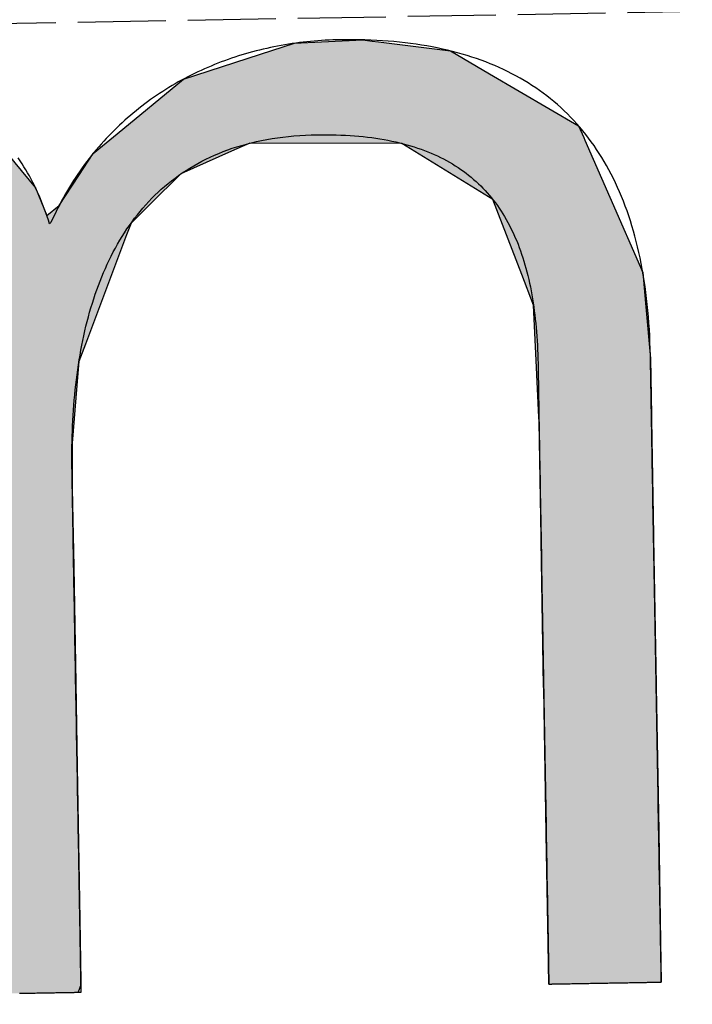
# Model space of a CAD drawing. Extents: x 562 to 7231, y 5417 to 12926.
# Tile 11 of 61: x 3172 to 3210, y 8054 to 8110. Entities that reach past the tile are written whole.
import ezdxf

# ---------------------------------------------------------------- set-up
doc = ezdxf.new("R2010")
doc.units = 0
doc.linetypes.add('GEN3', pattern=[6.25, 5, -1.25])
doc.layers.get('0').update_dxf_attribs({"linetype": 'CONTINUOUS'})
doc.layers.add('3', color=6, linetype='GEN3')
doc.layers.add('LOGO', color=7, linetype='CONTINUOUS')

# ---------------------------------------------------------------- blocks, each defined once
blk = doc.blocks.new('*U34')
at = {"layer": 'LOGO', "color": 30, "linetype": 'CONTINUOUS'}
for p, q in [((3.0151, 7.7517), (3.0415, 7.7592)), ((3.0415, 7.7592), (3.1575, 7.7517)), ((7.5662, 7.7517), (7.7901, 7.7592)), ((7.7901, 7.7592), (8.1269, 7.7705)), ((8.1269, 7.7705), (8.205, 7.7592)), ((8.205, 7.7592), (8.257, 7.7517)), ((2.0601, 7.4815), (2.8125, 7.6944)), ((2.8125, 7.6944), (3.0151, 7.7517)), ((3.1575, 7.7517), (4.045, 7.6944)), ((4.045, 7.6944), (4.4971, 7.4815)), ((7.2875, 7.667), (7.5662, 7.7517)), ((8.257, 7.7517), (8.8448, 7.667)), ((6.6525, 7.474), (7.2875, 7.667)), ((8.8448, 7.667), (9.1621, 7.474)), ((0.0009, 7.533), (0.181, 7.5547)), ((0.0009, 7.309), (0.0009, 7.533)), ((0.8447, 7.5547), (0.8452, 7.533)), ((0.8452, 7.533), (0.8501, 7.309)), ((1.8423, 7.3105), (2.0601, 7.4815)), ((4.4971, 7.4815), (4.8601, 7.3105)), ((6.0994, 7.0342), (6.6525, 7.474)), ((9.1621, 7.474), (9.8851, 7.0342)), ((0.0009, 7.2858), (0.0009, 7.309)), ((0.0009, 6.8026), (0.0009, 7.2858)), ((0.8501, 7.309), (0.8501, 7.2858)), ((0.8501, 7.2858), (0.8501, 6.8026)), ((1.4345, 6.9904), (1.8423, 7.3105)), ((4.8601, 7.3105), (5.1149, 6.9904)), ((5.9796, 6.9389), (6.0994, 7.0342)), ((9.8851, 7.0342), (9.9248, 6.9389)), ((1.3157, 6.8972), (1.4013, 6.9644)), ((1.4013, 6.9644), (1.4345, 6.9904)), ((2.8396, 6.9644), (2.5297, 6.8972)), ((3.9961, 6.8117), (3.5596, 6.9644)), ((5.1149, 6.9904), (5.1357, 6.9644)), ((5.1357, 6.9644), (5.2572, 6.8117)), ((1.2773, 6.8457), (1.3157, 6.8972)), ((2.5297, 6.8972), (2.2922, 6.8457)), ((5.7793, 6.6977), (5.9, 6.8756)), ((5.9, 6.8756), (5.9796, 6.9389)), ((7.0364, 6.8756), (6.6174, 6.6977)), ((7.1854, 6.9389), (7.0364, 6.8756)), ((8.4328, 6.9158), (7.1854, 6.9389)), ((9.1699, 6.4434), (8.4328, 6.9158)), ((9.9248, 6.9389), (9.9345, 6.9158)), ((9.9345, 6.9158), (10.1315, 6.4434)), ((0.0009, 6.712), (0.0009, 6.8026)), ((0.8501, 6.8026), (0.8501, 6.712)), ((1.046, 6.535), (1.2773, 6.8457)), ((2.2922, 6.8457), (1.7672, 6.535)), ((4.1882, 6.6038), (3.9961, 6.8117)), ((5.2572, 6.8117), (5.4227, 6.6038)), ((0.0009, 6.295), (0.0009, 6.712)), ((0.8501, 6.712), (0.8501, 6.295)), ((5.6143, 6.4542), (5.7793, 6.6977)), ((6.6174, 6.6977), (6.3622, 6.4542)), ((4.3988, 6.376), (4.1882, 6.6038)), ((5.4227, 6.6038), (5.5112, 6.376)), ((0.8997, 6.2913), (1.0255, 6.5075)), ((1.0255, 6.5075), (1.046, 6.535)), ((1.7497, 6.5075), (1.6124, 6.2913)), ((1.7672, 6.535), (1.7497, 6.5075)), ((5.5112, 6.376), (5.6143, 6.4542)), ((6.3622, 6.4542), (6.2802, 6.376)), ((9.3969, 5.8232), (9.1699, 6.4434)), ((10.1315, 6.4434), (10.3901, 5.8232)), ((4.4681, 6.301), (4.3988, 6.376)), ((4.5572, 6.2046), (4.4681, 6.301)), ((6.2016, 6.301), (6.1634, 6.2046)), ((6.2802, 6.376), (6.2016, 6.301)), ((0.0009, 6.2807), (0.0009, 6.295)), ((0.0009, 5.5026), (0.0009, 6.2807)), ((0.8501, 6.295), (0.8782, 6.2807)), ((0.8933, 6.2807), (0.8997, 6.2913)), ((1.6056, 6.2807), (1.1112, 5.5026)), ((1.6124, 6.2913), (1.6056, 6.2807)), ((4.7569, 5.3141), (4.5572, 6.2046)), ((6.1634, 6.2046), (5.8106, 5.3141)), ((9.4891, 5.5712), (9.3969, 5.8232)), ((10.3901, 5.8232), (10.408, 5.5712)), ((0.0009, 5.3287), (0.0009, 5.5026)), ((1.1112, 5.5026), (1.0861, 5.3287)), ((9.5028, 5.1158), (9.4891, 5.5712)), ((10.408, 5.5712), (10.4404, 5.1158)), ((0.0009, 4.2043), (0.0009, 5.3287)), ((1.0861, 5.3287), (0.9233, 4.2043)), ((4.758, 5.1719), (4.7569, 5.3141)), ((5.8106, 5.3141), (5.7542, 5.1719)), ((4.7594, 4.9763), (4.758, 5.1719)), ((5.7542, 5.1719), (5.7342, 4.9763)), ((9.5168, 4.6512), (9.5028, 5.1158)), ((10.4404, 5.1158), (10.4404, 4.6512)), ((4.7594, 4.5045), (4.7594, 4.9763)), ((5.7342, 4.9763), (5.686, 4.5045)), ((9.518, 4.6115), (9.5168, 4.6512)), ((9.518, 3.6694), (9.518, 4.6115)), ((10.4404, 4.6512), (10.4404, 4.6115)), ((10.4404, 4.6115), (10.4404, 3.6694)), ((4.7594, 4.2315), (4.7594, 4.5045)), ((5.686, 4.5045), (5.683, 4.2315)), ((0.0009, 3.7966), (0.0009, 4.2043)), ((0.9233, 4.2043), (0.9233, 3.7966)), ((4.7594, 4.1327), (4.7594, 4.2315)), ((5.683, 4.2315), (5.6818, 4.1327)), ((4.7594, 3.4908), (4.7594, 4.1327)), ((5.6818, 4.1327), (5.6818, 3.4908)), ((0.0009, 2.974), (0.0009, 3.7966)), ((0.9233, 3.7966), (0.9233, 2.974)), ((9.518, 3.638), (9.518, 3.6694)), ((9.518, 2.4418), (9.518, 3.638)), ((10.4404, 3.6694), (10.4404, 3.638)), ((10.4404, 3.638), (10.4404, 2.4418)), ((4.7594, 2.536), (4.7594, 3.4908)), ((5.6818, 3.4908), (5.6818, 2.536)), ((0.0009, 1.7518), (0.0009, 2.974)), ((0.9233, 2.974), (0.9233, 1.7518)), ((4.7594, 1.8497), (4.7594, 2.536)), ((5.6818, 2.536), (5.6818, 1.8497)), ((9.518, 2.4209), (9.518, 2.4418)), ((10.4404, 2.4418), (10.4404, 2.4209)), ((9.518, 1.2401), (9.518, 2.4209)), ((10.4404, 2.4209), (10.4404, 1.2401)), ((4.7594, 0.7557), (4.7594, 1.8497)), ((5.6818, 1.8497), (5.6818, 0.7557)), ((0.0009, 0.9776), (0.0009, 1.7518)), ((0.9233, 1.7518), (0.9233, 0.9776)), ((9.518, 1.2295), (9.518, 1.2401)), ((9.518, 0.3358), (9.518, 1.2295)), ((10.4404, 1.2401), (10.4404, 1.2295)), ((10.4404, 1.2295), (10.4404, 0.3358)), ((0.0009, 0.4495), (0.0009, 0.9776)), ((0.9233, 0.9776), (0.9233, 0.4495)), ((4.7594, 0.594), (4.7594, 0.7557)), ((5.6818, 0.7557), (5.6818, 0.594)), ((4.7594, 0.0885), (4.7594, 0.594)), ((5.6818, 0.594), (5.6818, 0.0885)), ((0.0009, 0.2507), (0.0009, 0.4495)), ((0.9233, 0.4495), (0.9233, 0.2507)), ((9.518, 0.3329), (9.518, 0.3358)), ((9.5181, -0.0004), (9.518, 0.3329)), ((10.4404, 0.3329), (10.4402, -0.0004)), ((10.4404, 0.3358), (10.4404, 0.3329)), ((0.0009, 0.0951), (0.0009, 0.2507)), ((0.9233, 0.2507), (0.9229, 0.0951)), ((0.0009, -0.0004), (0.0009, 0.0951)), ((0.9229, 0.0951), (0.9226, -0.0004)), ((4.8056, 0.06), (4.7594, 0.0885)), ((5.6818, 0.0885), (5.6818, 0.06)), ((4.9035, -0.0004), (4.8056, 0.06)), ((5.6818, 0.06), (5.659, -0.0004))]:
    blk.add_line(p, q, dxfattribs=at)
at = {"layer": 'LOGO', "color": 30, "linetype": 'CONTINUOUS', "extrusion": (0, 0, -1)}
for points in [[(-3.0415, 7.7592), (-3.1575, 7.7517), (-3.0151, 7.7517)], [(-7.7901, 7.7592), (-8.257, 7.7517), (-7.5662, 7.7517)], [(-8.1269, 7.7705), (-8.205, 7.7592), (-7.7901, 7.7592)], [(-7.7901, 7.7592), (-8.205, 7.7592), (-8.257, 7.7517)], [(-2.8125, 7.6944), (-4.4971, 7.4815), (-2.0601, 7.4815)], [(-3.0151, 7.7517), (-4.045, 7.6944), (-2.8125, 7.6944)], [(-2.8125, 7.6944), (-4.045, 7.6944), (-4.4971, 7.4815)], [(-3.0151, 7.7517), (-3.1575, 7.7517), (-4.045, 7.6944)], [(-7.5662, 7.7517), (-8.8448, 7.667), (-7.2875, 7.667)], [(-7.5662, 7.7517), (-8.257, 7.7517), (-8.8448, 7.667)], [(-7.2875, 7.667), (-9.1621, 7.474), (-6.6525, 7.474)], [(-7.2875, 7.667), (-8.8448, 7.667), (-9.1621, 7.474)], [(-0.181, 7.5547), (-0.8452, 7.533), (-0.0009, 7.533)], [(-0.0009, 7.533), (-0.8501, 7.309), (-0.0009, 7.309)], [(-0.0009, 7.533), (-0.8452, 7.533), (-0.8501, 7.309)], [(-0.181, 7.5547), (-0.8447, 7.5547), (-0.8452, 7.533)], [(-2.0601, 7.4815), (-4.8601, 7.3105), (-1.8423, 7.3105)], [(-2.0601, 7.4815), (-4.4971, 7.4815), (-4.8601, 7.3105)], [(-6.6525, 7.474), (-9.8851, 7.0342), (-6.0994, 7.0342)], [(-6.6525, 7.474), (-9.1621, 7.474), (-9.8851, 7.0342)], [(-0.0009, 7.309), (-0.8501, 7.2858), (-0.0009, 7.2858)], [(-0.0009, 7.309), (-0.8501, 7.309), (-0.8501, 7.2858)], [(-0.0009, 7.2858), (-0.8501, 6.8026), (-0.0009, 6.8026)], [(-0.0009, 7.2858), (-0.8501, 7.2858), (-0.8501, 6.8026)], [(-1.8423, 7.3105), (-5.1149, 6.9904), (-1.4345, 6.9904)], [(-1.8423, 7.3105), (-4.8601, 7.3105), (-5.1149, 6.9904)], [(-6.0994, 7.0342), (-9.9248, 6.9389), (-5.9796, 6.9389)], [(-6.0994, 7.0342), (-9.8851, 7.0342), (-9.9248, 6.9389)], [(-1.4013, 6.9644), (-2.5297, 6.8972), (-1.3157, 6.8972)], [(-1.4345, 6.9904), (-2.8396, 6.9644), (-1.4013, 6.9644)], [(-1.4013, 6.9644), (-2.8396, 6.9644), (-2.5297, 6.8972)], [(-1.4345, 6.9904), (-2.9599, 6.9904), (-2.8396, 6.9644)], [(-2.9599, 6.9904), (-5.1357, 6.9644), (-3.5596, 6.9644)], [(-2.9599, 6.9904), (-5.1149, 6.9904), (-5.1357, 6.9644)], [(-3.5596, 6.9644), (-5.2572, 6.8117), (-3.9961, 6.8117)], [(-3.5596, 6.9644), (-5.1357, 6.9644), (-5.2572, 6.8117)], [(-1.3157, 6.8972), (-2.2922, 6.8457), (-1.2773, 6.8457)], [(-1.3157, 6.8972), (-2.5297, 6.8972), (-2.2922, 6.8457)], [(-5.9, 6.8756), (-6.6174, 6.6977), (-5.7793, 6.6977)], [(-5.9796, 6.9389), (-7.0364, 6.8756), (-5.9, 6.8756)], [(-5.9, 6.8756), (-7.0364, 6.8756), (-6.6174, 6.6977)], [(-5.9796, 6.9389), (-7.1854, 6.9389), (-7.0364, 6.8756)], [(-7.1854, 6.9389), (-9.9345, 6.9158), (-8.4328, 6.9158)], [(-7.1854, 6.9389), (-9.9248, 6.9389), (-9.9345, 6.9158)], [(-8.4328, 6.9158), (-10.1315, 6.4434), (-9.1699, 6.4434)], [(-8.4328, 6.9158), (-9.9345, 6.9158), (-10.1315, 6.4434)], [(-0.0009, 6.8026), (-0.8501, 6.712), (-0.0009, 6.712)], [(-0.0009, 6.8026), (-0.8501, 6.8026), (-0.8501, 6.712)], [(-1.2773, 6.8457), (-1.7672, 6.535), (-1.046, 6.535)], [(-1.2773, 6.8457), (-2.2922, 6.8457), (-1.7672, 6.535)], [(-3.9961, 6.8117), (-5.4227, 6.6038), (-4.1882, 6.6038)], [(-3.9961, 6.8117), (-5.2572, 6.8117), (-5.4227, 6.6038)], [(-0.0009, 6.712), (-0.8501, 6.295), (-0.0009, 6.295)], [(-0.0009, 6.712), (-0.8501, 6.712), (-0.8501, 6.295)], [(-5.7793, 6.6977), (-6.3622, 6.4542), (-5.6143, 6.4542)], [(-5.7793, 6.6977), (-6.6174, 6.6977), (-6.3622, 6.4542)], [(-4.1882, 6.6038), (-5.5112, 6.376), (-4.3988, 6.376)], [(-4.1882, 6.6038), (-5.4227, 6.6038), (-5.5112, 6.376)], [(-1.0255, 6.5075), (-1.6124, 6.2913), (-0.8997, 6.2913)], [(-1.046, 6.535), (-1.7497, 6.5075), (-1.0255, 6.5075)], [(-1.0255, 6.5075), (-1.7497, 6.5075), (-1.6124, 6.2913)], [(-1.046, 6.535), (-1.7672, 6.535), (-1.7497, 6.5075)], [(-5.6143, 6.4542), (-6.2802, 6.376), (-5.5112, 6.376)], [(-5.6143, 6.4542), (-6.3622, 6.4542), (-6.2802, 6.376)], [(-9.1699, 6.4434), (-10.3901, 5.8232), (-9.3969, 5.8232)], [(-9.1699, 6.4434), (-10.1315, 6.4434), (-10.3901, 5.8232)], [(-4.3988, 6.376), (-6.2016, 6.301), (-4.4681, 6.301)], [(-4.3988, 6.376), (-6.2802, 6.376), (-6.2016, 6.301)], [(-4.4681, 6.301), (-6.1634, 6.2046), (-4.5572, 6.2046)], [(-4.4681, 6.301), (-6.2016, 6.301), (-6.1634, 6.2046)], [(-0.0009, 6.295), (-0.8782, 6.2807), (-0.0009, 6.2807)], [(-0.0009, 6.295), (-0.8501, 6.295), (-0.8782, 6.2807)], [(-0.0009, 6.2807), (-1.1112, 5.5026), (-0.0009, 5.5026)], [(-0.0009, 6.2807), (-1.6056, 6.2807), (-1.1112, 5.5026)], [(-0.8997, 6.2913), (-1.6056, 6.2807), (-0.8933, 6.2807)], [(-0.8997, 6.2913), (-1.6124, 6.2913), (-1.6056, 6.2807)], [(-4.5572, 6.2046), (-5.8106, 5.3141), (-4.7569, 5.3141)], [(-4.5572, 6.2046), (-6.1634, 6.2046), (-5.8106, 5.3141)], [(-9.3969, 5.8232), (-10.408, 5.5712), (-9.4891, 5.5712)], [(-9.3969, 5.8232), (-10.3901, 5.8232), (-10.408, 5.5712)], [(-0.0009, 5.5026), (-1.0861, 5.3287), (-0.0009, 5.3287)], [(-0.0009, 5.5026), (-1.1112, 5.5026), (-1.0861, 5.3287)], [(-9.4891, 5.5712), (-10.4404, 5.1158), (-9.5028, 5.1158)], [(-9.4891, 5.5712), (-10.408, 5.5712), (-10.4404, 5.1158)], [(-0.0009, 5.3287), (-0.9233, 4.2043), (-0.0009, 4.2043)], [(-0.0009, 5.3287), (-1.0861, 5.3287), (-0.9233, 4.2043)], [(-4.7569, 5.3141), (-5.7542, 5.1719), (-4.758, 5.1719)], [(-4.7569, 5.3141), (-5.8106, 5.3141), (-5.7542, 5.1719)], [(-4.758, 5.1719), (-5.7342, 4.9763), (-4.7594, 4.9763)], [(-4.758, 5.1719), (-5.7542, 5.1719), (-5.7342, 4.9763)], [(-9.5028, 5.1158), (-10.4404, 4.6512), (-9.5168, 4.6512)], [(-9.5028, 5.1158), (-10.4404, 5.1158), (-10.4404, 4.6512)], [(-4.7594, 4.9763), (-5.686, 4.5045), (-4.7594, 4.5045)], [(-4.7594, 4.9763), (-5.7342, 4.9763), (-5.686, 4.5045)], [(-9.5168, 4.6512), (-10.4404, 4.6115), (-9.518, 4.6115)], [(-9.5168, 4.6512), (-10.4404, 4.6512), (-10.4404, 4.6115)], [(-9.518, 4.6115), (-10.4404, 3.6694), (-9.518, 3.6694)], [(-9.518, 4.6115), (-10.4404, 4.6115), (-10.4404, 3.6694)], [(-4.7594, 4.5045), (-5.683, 4.2315), (-4.7594, 4.2315)], [(-4.7594, 4.5045), (-5.686, 4.5045), (-5.683, 4.2315)], [(-0.0009, 4.2043), (-0.9233, 3.7966), (-0.0009, 3.7966)], [(-0.0009, 4.2043), (-0.9233, 4.2043), (-0.9233, 3.7966)], [(-4.7594, 4.2315), (-5.6818, 4.1327), (-4.7594, 4.1327)], [(-4.7594, 4.2315), (-5.683, 4.2315), (-5.6818, 4.1327)], [(-4.7594, 4.1327), (-5.6818, 3.4908), (-4.7594, 3.4908)], [(-4.7594, 4.1327), (-5.6818, 4.1327), (-5.6818, 3.4908)], [(-0.0009, 3.7966), (-0.9233, 2.974), (-0.0009, 2.974)], [(-0.0009, 3.7966), (-0.9233, 3.7966), (-0.9233, 2.974)], [(-9.518, 3.6694), (-10.4404, 3.638), (-9.518, 3.638)], [(-9.518, 3.6694), (-10.4404, 3.6694), (-10.4404, 3.638)], [(-9.518, 3.638), (-10.4404, 2.4418), (-9.518, 2.4418)], [(-9.518, 3.638), (-10.4404, 3.638), (-10.4404, 2.4418)], [(-4.7594, 3.4908), (-5.6818, 2.536), (-4.7594, 2.536)], [(-4.7594, 3.4908), (-5.6818, 3.4908), (-5.6818, 2.536)], [(-0.0009, 2.974), (-0.9233, 1.7518), (-0.0009, 1.7518)], [(-0.0009, 2.974), (-0.9233, 2.974), (-0.9233, 1.7518)], [(-4.7594, 2.536), (-5.6818, 1.8497), (-4.7594, 1.8497)], [(-4.7594, 2.536), (-5.6818, 2.536), (-5.6818, 1.8497)], [(-9.518, 2.4418), (-10.4404, 2.4209), (-9.518, 2.4209)], [(-9.518, 2.4418), (-10.4404, 2.4418), (-10.4404, 2.4209)], [(-9.518, 2.4209), (-10.4404, 1.2401), (-9.518, 1.2401)], [(-9.518, 2.4209), (-10.4404, 2.4209), (-10.4404, 1.2401)], [(-4.7594, 1.8497), (-5.6818, 0.7557), (-4.7594, 0.7557)], [(-4.7594, 1.8497), (-5.6818, 1.8497), (-5.6818, 0.7557)], [(-0.0009, 1.7518), (-0.9233, 0.9776), (-0.0009, 0.9776)], [(-0.0009, 1.7518), (-0.9233, 1.7518), (-0.9233, 0.9776)], [(-9.518, 1.2401), (-10.4404, 1.2295), (-9.518, 1.2295)], [(-9.518, 1.2401), (-10.4404, 1.2401), (-10.4404, 1.2295)], [(-9.518, 1.2295), (-10.4404, 0.3358), (-9.518, 0.3358)], [(-9.518, 1.2295), (-10.4404, 1.2295), (-10.4404, 0.3358)], [(-0.0009, 0.9776), (-0.9233, 0.4495), (-0.0009, 0.4495)], [(-0.0009, 0.9776), (-0.9233, 0.9776), (-0.9233, 0.4495)], [(-4.7594, 0.7557), (-5.6818, 0.594), (-4.7594, 0.594)], [(-4.7594, 0.7557), (-5.6818, 0.7557), (-5.6818, 0.594)], [(-4.7594, 0.594), (-5.6818, 0.0885), (-4.7594, 0.0885)], [(-4.7594, 0.594), (-5.6818, 0.594), (-5.6818, 0.0885)], [(-0.0009, 0.4495), (-0.9233, 0.2507), (-0.0009, 0.2507)], [(-0.0009, 0.4495), (-0.9233, 0.4495), (-0.9233, 0.2507)], [(-9.518, 0.3358), (-10.4404, 0.3329), (-9.518, 0.3329)], [(-9.518, 0.3358), (-10.4404, 0.3358), (-10.4404, 0.3329)], [(-9.518, 0.3329), (-10.4402, -0.0004), (-9.5181, -0.0004)], [(-9.518, 0.3329), (-10.4404, 0.3329), (-10.4402, -0.0004)], [(-0.0009, 0.2507), (-0.9229, 0.0951), (-0.0009, 0.0951)], [(-0.0009, 0.2507), (-0.9233, 0.2507), (-0.9229, 0.0951)], [(-0.0009, 0.0951), (-0.9226, -0.0004), (-0.0009, -0.0004)], [(-0.0009, 0.0951), (-0.9229, 0.0951), (-0.9226, -0.0004)], [(-4.7594, 0.0885), (-5.6818, 0.06), (-4.8056, 0.06)], [(-4.7594, 0.0885), (-5.6818, 0.0885), (-5.6818, 0.06)], [(-4.8056, 0.06), (-5.659, -0.0004), (-4.9035, -0.0004)], [(-4.8056, 0.06), (-5.6818, 0.06), (-5.659, -0.0004)]]:
    blk.add_solid(points, dxfattribs=at)
blk = doc.blocks.new('KLAUS')
at = {"layer": 'LOGO'}
blk.add_polyline3d([(5.1764, -0.0004, 0), (5.1906, -0.0004, 0), (5.2047, -0.0004, 0), (5.2189, -0.0004, 0), (5.2331, -0.0004, 0), (5.2473, -0.0004, 0), (5.2615, -0.0004, 0), (5.2756, -0.0004, 0), (5.2897, -0.0004, 0), (5.3037, -0.0004, 0), (5.3177, -0.0004, 0), (5.3315, -0.0004, 0), (5.3453, -0.0004, 0), (5.359, -0.0004, 0), (5.3725, -0.0004, 0), (5.3859, -0.0004, 0), (5.3992, -0.0004, 0), (5.4123, -0.0004, 0), (5.4253, -0.0004, 0), (5.4381, -0.0004, 0), (5.4507, -0.0004, 0), (5.463, -0.0004, 0), (5.4752, -0.0004, 0), (5.4872, -0.0004, 0), (5.4989, -0.0004, 0), (5.5103, -0.0004, 0), (5.5216, -0.0004, 0), (5.5325, -0.0004, 0), (5.5431, -0.0004, 0), (5.5535, -0.0004, 0), (5.5635, -0.0004, 0), (5.5732, -0.0004, 0), (5.5826, -0.0004, 0), (5.5916, -0.0004, 0), (5.6003, -0.0004, 0), (5.6086, -0.0004, 0), (5.6166, -0.0004, 0), (5.6241, -0.0004, 0), (5.6312, -0.0004, 0), (5.6379, -0.0004, 0), (5.6442, -0.0004, 0), (5.6501, -0.0004, 0), (5.6555, -0.0004, 0), (5.6604, -0.0004, 0), (5.6648, -0.0004, 0), (5.6688, -0.0004, 0), (5.6723, -0.0004, 0), (5.6752, -0.0004, 0), (5.6776, -0.0004, 0), (5.6795, -0.0004, 0), (5.6809, -0.0004, 0), (5.6816, -0.0004, 0), (5.6818, -0.0004, 0), (5.6818, 0.0013, 0), (5.6818, 0.0057, 0), (5.6818, 0.0126, 0), (5.6818, 0.0221, 0), (5.6818, 0.034, 0), (5.6818, 0.0484, 0), (5.6818, 0.0651, 0), (5.6818, 0.0841, 0), (5.6818, 0.1053, 0), (5.6818, 0.1288, 0), (5.6818, 0.1544, 0), (5.6818, 0.1821, 0), (5.6818, 0.2118, 0), (5.6818, 0.2435, 0), (5.6818, 0.277, 0), (5.6818, 0.3125, 0), (5.6818, 0.3498, 0), (5.6818, 0.3888, 0), (5.6818, 0.4295, 0), (5.6818, 0.4718, 0), (5.6818, 0.5157, 0), (5.6818, 0.5612, 0), (5.6818, 0.6081, 0), (5.6818, 0.6565, 0), (5.6818, 0.7062, 0), (5.6818, 0.7572, 0), (5.6818, 0.8095, 0), (5.6818, 0.8629, 0), (5.6818, 0.9175, 0), (5.6818, 0.9732, 0), (5.6818, 1.0299, 0), (5.6818, 1.0876, 0), (5.6818, 1.1462, 0), (5.6818, 1.2057, 0), (5.6818, 1.266, 0), (5.6818, 1.327, 0), (5.6818, 1.3888, 0), (5.6818, 1.4512, 0), (5.6818, 1.5141, 0), (5.6818, 1.5776, 0), (5.6818, 1.6416, 0), (5.6818, 1.706, 0), (5.6818, 1.7708, 0), (5.6818, 1.8358, 0), (5.6818, 1.9011, 0), (5.6818, 1.9667, 0), (5.6818, 2.0323, 0), (5.6818, 2.0981, 0), (5.6818, 2.1639, 0), (5.6818, 2.2296, 0), (5.6818, 2.2953, 0), (5.6818, 2.3609, 0), (5.6818, 2.4263, 0), (5.6818, 2.4914, 0), (5.6818, 2.5562, 0), (5.6818, 2.6207, 0), (5.6818, 2.6847, 0), (5.6818, 2.7483, 0), (5.6818, 2.8114, 0), (5.6818, 2.8739, 0), (5.6818, 2.9357, 0), (5.6818, 2.9969, 0), (5.6818, 3.0574, 0), (5.6818, 3.117, 0), (5.6818, 3.1758, 0), (5.6818, 3.2336, 0), (5.6818, 3.2906, 0), (5.6818, 3.3464, 0), (5.6818, 3.4013, 0), (5.6818, 3.4549, 0), (5.6818, 3.5074, 0), (5.6818, 3.5587, 0), (5.6818, 3.6087, 0), (5.6818, 3.6573, 0), (5.6818, 3.7045, 0), (5.6818, 3.7502, 0), (5.6818, 3.7944, 0), (5.6818, 3.8371, 0), (5.6818, 3.8781, 0), (5.6818, 3.9174, 0), (5.6818, 3.955, 0), (5.6818, 3.9908, 0), (5.6818, 4.0248, 0), (5.6818, 4.0568, 0), (5.6818, 4.0869, 0), (5.6818, 4.115, 0), (5.6818, 4.141, 0), (5.6818, 4.1648, 0), (5.6818, 4.1865, 0), (5.6818, 4.206, 0), (5.6818, 4.2231, 0), (5.6818, 4.2379, 0), (5.6818, 4.2503, 0), (5.6818, 4.2603, 0), (5.6818, 4.2677, 0), (5.6818, 4.2725, 0), (5.6818, 4.2748, 0), (5.6819, 4.3037, 0), (5.6822, 4.3469, 0), (5.6829, 4.3901, 0), (5.6838, 4.4331, 0), (5.685, 4.4761, 0), (5.6866, 4.5189, 0), (5.6884, 4.5617, 0), (5.6906, 4.6044, 0), (5.6931, 4.6469, 0), (5.6959, 4.6893, 0), (5.699, 4.7316, 0), (5.7025, 4.7737, 0), (5.7063, 4.8157, 0), (5.7105, 4.8576, 0), (5.715, 4.8993, 0), (5.7199, 4.9408, 0), (5.7251, 4.9821, 0), (5.7307, 5.0232, 0), (5.7366, 5.0641, 0), (5.7429, 5.1049, 0), (5.7496, 5.1454, 0), (5.7567, 5.1857, 0), (5.7641, 5.2258, 0), (5.772, 5.2656, 0), (5.7802, 5.3052, 0), (5.7888, 5.3445, 0), (5.7978, 5.3836, 0), (5.8073, 5.4224, 0), (5.8171, 5.461, 0), (5.8274, 5.4992, 0), (5.838, 5.5372, 0), (5.8491, 5.5748, 0), (5.8607, 5.6122, 0), (5.8726, 5.6492, 0), (5.885, 5.6859, 0), (5.8979, 5.7223, 0), (5.9111, 5.7584, 0), (5.9249, 5.7941, 0), (5.9391, 5.8294, 0), (5.9537, 5.8644, 0), (5.9688, 5.899, 0), (5.9844, 5.9332, 0), (6.0004, 5.967, 0), (6.017, 6.0005, 0), (6.034, 6.0335, 0), (6.0515, 6.0662, 0), (6.0694, 6.0983, 0), (6.0879, 6.1301, 0), (6.1069, 6.1615, 0), (6.1264, 6.1924, 0), (6.1464, 6.2228, 0), (6.1669, 6.2528, 0), (6.1879, 6.2824, 0), (6.2094, 6.3114, 0), (6.2315, 6.34, 0), (6.2541, 6.368, 0), (6.2772, 6.3956, 0), (6.3009, 6.4227, 0), (6.3251, 6.4492, 0), (6.3499, 6.4753, 0), (6.3752, 6.5008, 0), (6.4011, 6.5257, 0), (6.4275, 6.5501, 0), (6.4545, 6.574, 0), (6.4821, 6.5973, 0), (6.5102, 6.62, 0), (6.5389, 6.6422, 0), (6.5682, 6.6637, 0), (6.5981, 6.6847, 0), (6.6286, 6.7051, 0), (6.6597, 6.7248, 0), (6.6914, 6.7439, 0), (6.7237, 6.7625, 0), (6.7566, 6.7803, 0), (6.7901, 6.7976, 0), (6.8242, 6.8141, 0), (6.859, 6.8301, 0), (6.8944, 6.8453, 0), (6.9304, 6.8599, 0), (6.9671, 6.8738, 0), (7.0044, 6.887, 0), (7.0423, 6.8995, 0), (7.0809, 6.9113, 0), (7.1202, 6.9224, 0), (7.1601, 6.9328, 0), (7.2007, 6.9424, 0), (7.2419, 6.9513, 0), (7.2839, 6.9595, 0), (7.3264, 6.9669, 0), (7.3697, 6.9735, 0), (7.4137, 6.9794, 0), (7.4584, 6.9845, 0), (7.5037, 6.9888, 0), (7.5498, 6.9923, 0), (7.5965, 6.995, 0), (7.644, 6.9969, 0), (7.6921, 6.998, 0), (7.7394, 6.9983, 0), (7.7796, 6.998, 0), (7.8192, 6.9973, 0), (7.8583, 6.9961, 0), (7.8969, 6.9946, 0), (7.935, 6.9926, 0), (7.9726, 6.9901, 0), (8.0096, 6.9873, 0), (8.0461, 6.9841, 0), (8.0821, 6.9804, 0), (8.1175, 6.9763, 0), (8.1525, 6.9718, 0), (8.187, 6.9669, 0), (8.2209, 6.9615, 0), (8.2544, 6.9558, 0), (8.2873, 6.9496, 0), (8.3198, 6.943, 0), (8.3517, 6.936, 0), (8.3832, 6.9286, 0), (8.4141, 6.9207, 0), (8.4446, 6.9125, 0), (8.4746, 6.9038, 0), (8.5041, 6.8948, 0), (8.5331, 6.8853, 0), (8.5617, 6.8754, 0), (8.5897, 6.8651, 0), (8.6173, 6.8544, 0), (8.6444, 6.8433, 0), (8.6711, 6.8318, 0), (8.6973, 6.8198, 0), (8.723, 6.8075, 0), (8.7483, 6.7948, 0), (8.7731, 6.7816, 0), (8.7974, 6.7681, 0), (8.8213, 6.7541, 0), (8.8447, 6.7398, 0), (8.8677, 6.725, 0), (8.8903, 6.7099, 0), (8.9123, 6.6943, 0), (8.934, 6.6783, 0), (8.9552, 6.662, 0), (8.976, 6.6452, 0), (8.9963, 6.6281, 0), (9.0162, 6.6105, 0), (9.0357, 6.5926, 0), (9.0548, 6.5742, 0), (9.0734, 6.5555, 0), (9.0916, 6.5364, 0), (9.1094, 6.5168, 0), (9.1268, 6.4969, 0), (9.1437, 6.4766, 0), (9.1603, 6.4559, 0), (9.1764, 6.4348, 0), (9.1921, 6.4133, 0), (9.2074, 6.3914, 0), (9.2224, 6.3692, 0), (9.2369, 6.3465, 0), (9.251, 6.3235, 0), (9.2647, 6.3, 0), (9.2781, 6.2762, 0), (9.291, 6.252, 0), (9.3035, 6.2274, 0), (9.3157, 6.2025, 0), (9.3275, 6.1771, 0), (9.3389, 6.1514, 0), (9.3499, 6.1253, 0), (9.3606, 6.0987, 0), (9.3709, 6.0719, 0), (9.3808, 6.0446, 0), (9.3903, 6.0169, 0), (9.3995, 5.9889, 0), (9.4083, 5.9605, 0), (9.4167, 5.9317, 0), (9.4248, 5.9026, 0), (9.4326, 5.8731, 0), (9.4399, 5.8431, 0), (9.447, 5.8129, 0), (9.4536, 5.7822, 0), (9.46, 5.7511, 0), (9.466, 5.7198, 0), (9.4716, 5.688, 0), (9.4769, 5.6558, 0), (9.4819, 5.6233, 0), (9.4866, 5.5904, 0), (9.4909, 5.5571, 0), (9.4949, 5.5235, 0), (9.4985, 5.4895, 0), (9.5019, 5.4551, 0), (9.5049, 5.4204, 0), (9.5076, 5.3853, 0), (9.5099, 5.3498, 0), (9.512, 5.314, 0), (9.5138, 5.2778, 0), (9.5152, 5.2412, 0), (9.5163, 5.2043, 0), (9.5172, 5.167, 0), (9.5177, 5.1293, 0), (9.5179, 5.0913, 0), (9.518, 5.0796, 0), (9.518, 5.0757, 0), (9.518, 5.0688, 0), (9.518, 5.0588, 0), (9.518, 5.0459, 0), (9.518, 5.0301, 0), (9.518, 5.0114, 0), (9.518, 4.99, 0), (9.518, 4.9658, 0), (9.518, 4.9391, 0), (9.518, 4.9097, 0), (9.518, 4.8779, 0), (9.518, 4.8436, 0), (9.518, 4.807, 0), (9.518, 4.768, 0), (9.518, 4.7268, 0), (9.518, 4.6835, 0), (9.518, 4.638, 0), (9.518, 4.5905, 0), (9.518, 4.541, 0), (9.518, 4.4896, 0), (9.518, 4.4363, 0), (9.518, 4.3813, 0), (9.518, 4.3246, 0), (9.518, 4.2662, 0), (9.518, 4.2062, 0), (9.518, 4.1447, 0), (9.518, 4.0818, 0), (9.518, 4.0175, 0), (9.518, 3.9518, 0), (9.518, 3.8849, 0), (9.518, 3.8169, 0), (9.518, 3.7477, 0), (9.518, 3.6774, 0), (9.518, 3.6062, 0), (9.518, 3.534, 0), (9.518, 3.461, 0), (9.518, 3.3872, 0), (9.518, 3.3127, 0), (9.518, 3.2374, 0), (9.518, 3.1617, 0), (9.518, 3.0853, 0), (9.518, 3.0086, 0), (9.518, 2.9314, 0), (9.518, 2.8539, 0), (9.518, 2.7761, 0), (9.518, 2.6981, 0), (9.518, 2.62, 0), (9.518, 2.5418, 0), (9.518, 2.4637, 0), (9.518, 2.3855, 0), (9.518, 2.3076, 0), (9.518, 2.2298, 0), (9.518, 2.1523, 0), (9.518, 2.0751, 0), (9.518, 1.9983, 0), (9.518, 1.9219, 0), (9.518, 1.8461, 0), (9.518, 1.7709, 0), (9.518, 1.6963, 0), (9.518, 1.6225, 0), (9.518, 1.5494, 0), (9.518, 1.4772, 0), (9.518, 1.4059, 0), (9.518, 1.3356, 0), (9.518, 1.2664, 0), (9.518, 1.1982, 0), (9.518, 1.1313, 0), (9.518, 1.0656, 0), (9.518, 1.0012, 0), (9.518, 0.9382, 0), (9.518, 0.8766, 0), (9.518, 0.8166, 0), (9.518, 0.7581, 0), (9.518, 0.7013, 0), (9.518, 0.6462, 0), (9.518, 0.5929, 0), (9.518, 0.5414, 0), (9.518, 0.4918, 0), (9.518, 0.4442, 0), (9.518, 0.3986, 0), (9.518, 0.3551, 0), (9.518, 0.3138, 0), (9.518, 0.2748, 0), (9.518, 0.238, 0), (9.518, 0.2036, 0), (9.518, 0.1717, 0), (9.518, 0.1422, 0), (9.518, 0.1153, 0), (9.518, 0.0911, 0), (9.518, 0.0695, 0), (9.518, 0.0507, 0), (9.518, 0.0348, 0), (9.518, 0.0217, 0), (9.518, 0.0116, 0), (9.518, 0.0045, 0), (9.518, 0.0005, 0), (9.518, -0.0004, 0), (9.5184, -0.0004, 0), (9.5194, -0.0004, 0), (9.5209, -0.0004, 0), (9.523, -0.0004, 0), (9.5257, -0.0004, 0), (9.5288, -0.0004, 0), (9.5325, -0.0004, 0), (9.5366, -0.0004, 0), (9.5412, -0.0004, 0), (9.5464, -0.0004, 0), (9.5519, -0.0004, 0), (9.5579, -0.0004, 0), (9.5644, -0.0004, 0), (9.5712, -0.0004, 0), (9.5785, -0.0004, 0), (9.5862, -0.0004, 0), (9.5943, -0.0004, 0), (9.6028, -0.0004, 0), (9.6116, -0.0004, 0), (9.6207, -0.0004, 0), (9.6302, -0.0004, 0), (9.6401, -0.0004, 0), (9.6502, -0.0004, 0), (9.6607, -0.0004, 0), (9.6714, -0.0004, 0), (9.6825, -0.0004, 0), (9.6938, -0.0004, 0), (9.7053, -0.0004, 0), (9.7171, -0.0004, 0), (9.7292, -0.0004, 0), (9.7414, -0.0004, 0), (9.7539, -0.0004, 0), (9.7666, -0.0004, 0), (9.7794, -0.0004, 0), (9.7924, -0.0004, 0), (9.8056, -0.0004, 0), (9.819, -0.0004, 0), (9.8324, -0.0004, 0), (9.846, -0.0004, 0), (9.8597, -0.0004, 0), (9.8735, -0.0004, 0), (9.8874, -0.0004, 0), (9.9014, -0.0004, 0), (9.9155, -0.0004, 0), (9.9296, -0.0004, 0), (9.9437, -0.0004, 0), (9.9579, -0.0004, 0), (9.9721, -0.0004, 0), (9.9863, -0.0004, 0), (10.0005, -0.0004, 0), (10.0146, -0.0004, 0), (10.0288, -0.0004, 0), (10.0429, -0.0004, 0), (10.0569, -0.0004, 0), (10.0709, -0.0004, 0), (10.0848, -0.0004, 0), (10.0986, -0.0004, 0), (10.1123, -0.0004, 0), (10.1259, -0.0004, 0), (10.1394, -0.0004, 0), (10.1527, -0.0004, 0), (10.1659, -0.0004, 0), (10.1789, -0.0004, 0), (10.1918, -0.0004, 0), (10.2044, -0.0004, 0), (10.2169, -0.0004, 0), (10.2292, -0.0004, 0), (10.2412, -0.0004, 0), (10.253, -0.0004, 0), (10.2646, -0.0004, 0), (10.2759, -0.0004, 0), (10.2869, -0.0004, 0), (10.2976, -0.0004, 0), (10.3081, -0.0004, 0), (10.3183, -0.0004, 0), (10.3281, -0.0004, 0), (10.3376, -0.0004, 0), (10.3468, -0.0004, 0), (10.3556, -0.0004, 0), (10.364, -0.0004, 0), (10.3721, -0.0004, 0), (10.3798, -0.0004, 0), (10.3871, -0.0004, 0), (10.394, -0.0004, 0), (10.4004, -0.0004, 0), (10.4064, -0.0004, 0), (10.412, -0.0004, 0), (10.4171, -0.0004, 0), (10.4217, -0.0004, 0), (10.4259, -0.0004, 0), (10.4295, -0.0004, 0), (10.4327, -0.0004, 0), (10.4353, -0.0004, 0), (10.4374, -0.0004, 0), (10.4389, -0.0004, 0), (10.4399, -0.0004, 0), (10.4404, -0.0004, 0), (10.4404, 0.0005, 0), (10.4404, 0.0045, 0), (10.4404, 0.0117, 0), (10.4404, 0.0219, 0), (10.4404, 0.0351, 0), (10.4404, 0.0512, 0), (10.4404, 0.0701, 0), (10.4404, 0.0919, 0), (10.4404, 0.1163, 0), (10.4404, 0.1435, 0), (10.4404, 0.1732, 0), (10.4404, 0.2054, 0), (10.4404, 0.2401, 0), (10.4404, 0.2772, 0), (10.4404, 0.3166, 0), (10.4404, 0.3582, 0), (10.4404, 0.402, 0), (10.4404, 0.448, 0), (10.4404, 0.496, 0), (10.4404, 0.546, 0), (10.4404, 0.598, 0), (10.4404, 0.6518, 0), (10.4404, 0.7074, 0), (10.4404, 0.7647, 0), (10.4404, 0.8236, 0), (10.4404, 0.8842, 0), (10.4404, 0.9463, 0), (10.4404, 1.0098, 0), (10.4404, 1.0748, 0), (10.4404, 1.141, 0), (10.4404, 1.2086, 0), (10.4404, 1.2773, 0), (10.4404, 1.3471, 0), (10.4404, 1.418, 0), (10.4404, 1.4899, 0), (10.4404, 1.5627, 0), (10.4404, 1.6364, 0), (10.4404, 1.7109, 0), (10.4404, 1.7861, 0), (10.4404, 1.862, 0), (10.4404, 1.9385, 0), (10.4404, 2.0155, 0), (10.4404, 2.0929, 0), (10.4404, 2.1708, 0), (10.4404, 2.249, 0), (10.4404, 2.3274, 0), (10.4404, 2.4061, 0), (10.4404, 2.4849, 0), (10.4404, 2.5637, 0), (10.4404, 2.6426, 0), (10.4404, 2.7214, 0), (10.4404, 2.8, 0), (10.4404, 2.8784, 0), (10.4404, 2.9566, 0), (10.4404, 3.0345, 0), (10.4404, 3.1119, 0), (10.4404, 3.1889, 0), (10.4404, 3.2653, 0), (10.4404, 3.3412, 0), (10.4404, 3.4163, 0), (10.4404, 3.4908, 0), (10.4404, 3.5644, 0), (10.4404, 3.6372, 0), (10.4404, 3.7091, 0), (10.4404, 3.7799, 0), (10.4404, 3.8497, 0), (10.4404, 3.9184, 0), (10.4404, 3.9859, 0), (10.4404, 4.0521, 0), (10.4404, 4.1169, 0), (10.4404, 4.1804, 0), (10.4404, 4.2424, 0), (10.4404, 4.3029, 0), (10.4404, 4.3618, 0), (10.4404, 4.419, 0), (10.4404, 4.4745, 0), (10.4404, 4.5282, 0), (10.4404, 4.5801, 0), (10.4404, 4.63, 0), (10.4404, 4.6779, 0), (10.4404, 4.7238, 0), (10.4404, 4.7675, 0), (10.4404, 4.8091, 0), (10.4404, 4.8484, 0), (10.4404, 4.8853, 0), (10.4404, 4.9199, 0), (10.4404, 4.952, 0), (10.4404, 4.9816, 0), (10.4404, 5.0086, 0), (10.4404, 5.0329, 0), (10.4404, 5.0545, 0), (10.4404, 5.0734, 0), (10.4404, 5.0893, 0), (10.4404, 5.1024, 0), (10.4404, 5.1124, 0), (10.4404, 5.1194, 0), (10.4404, 5.1233, 0), (10.4404, 5.1398, 0), (10.4399, 5.1944, 0), (10.439, 5.2483, 0), (10.4375, 5.3016, 0), (10.4355, 5.3544, 0), (10.4329, 5.4066, 0), (10.4298, 5.4582, 0), (10.4262, 5.5092, 0), (10.422, 5.5597, 0), (10.4173, 5.6096, 0), (10.4121, 5.6589, 0), (10.4063, 5.7076, 0), (10.4, 5.7557, 0), (10.3932, 5.8033, 0), (10.3858, 5.8503, 0), (10.3779, 5.8967, 0), (10.3695, 5.9425, 0), (10.3605, 5.9878, 0), (10.351, 6.0324, 0), (10.341, 6.0765, 0), (10.3304, 6.1201, 0), (10.3194, 6.163, 0), (10.3077, 6.2054, 0), (10.2956, 6.2472, 0), (10.2829, 6.2884, 0), (10.2697, 6.3291, 0), (10.256, 6.3692, 0), (10.2417, 6.4087, 0), (10.2269, 6.4476, 0), (10.2116, 6.486, 0), (10.1958, 6.5238, 0), (10.1794, 6.561, 0), (10.1625, 6.5977, 0), (10.1451, 6.6338, 0), (10.1271, 6.6693, 0), (10.1086, 6.7042, 0), (10.0896, 6.7386, 0), (10.0701, 6.7724, 0), (10.05, 6.8056, 0), (10.0294, 6.8383, 0), (10.0083, 6.8704, 0), (9.9867, 6.902, 0), (9.9645, 6.9329, 0), (9.9419, 6.9633, 0), (9.9186, 6.9932, 0), (9.8949, 7.0224, 0), (9.8706, 7.0511, 0), (9.8459, 7.0793, 0), (9.8206, 7.1069, 0), (9.7948, 7.1339, 0), (9.7684, 7.1603, 0), (9.7415, 7.1862, 0), (9.7142, 7.2115, 0), (9.6862, 7.2363, 0), (9.6578, 7.2605, 0), (9.6289, 7.2841, 0), (9.5994, 7.3072, 0), (9.5694, 7.3297, 0), (9.5389, 7.3517, 0), (9.5078, 7.3731, 0), (9.4763, 7.3939, 0), (9.4442, 7.4142, 0), (9.4116, 7.4339, 0), (9.3785, 7.453, 0), (9.3449, 7.4716, 0), (9.3108, 7.4897, 0), (9.2761, 7.5072, 0), (9.2409, 7.5241, 0), (9.2052, 7.5404, 0), (9.169, 7.5563, 0), (9.1323, 7.5715, 0), (9.095, 7.5862, 0), (9.0573, 7.6003, 0), (9.019, 7.6139, 0), (8.9802, 7.627, 0), (8.9409, 7.6394, 0), (8.9011, 7.6514, 0), (8.8607, 7.6627, 0), (8.8199, 7.6735, 0), (8.7785, 7.6838, 0), (8.7366, 7.6935, 0), (8.6942, 7.7027, 0), (8.6513, 7.7113, 0), (8.6079, 7.7193, 0), (8.564, 7.7268, 0), (8.5195, 7.7338, 0), (8.4746, 7.7402, 0), (8.4291, 7.7461, 0), (8.3831, 7.7514, 0), (8.3366, 7.7561, 0), (8.2896, 7.7603, 0), (8.2421, 7.764, 0), (8.1941, 7.7671, 0), (8.1456, 7.7697, 0), (8.0965, 7.7717, 0), (8.047, 7.7732, 0), (7.9969, 7.7741, 0), (7.9463, 7.7744, 0), (7.9119, 7.7744, 0), (7.8813, 7.774, 0), (7.8507, 7.7732, 0), (7.8201, 7.7722, 0), (7.7897, 7.7709, 0), (7.7592, 7.7693, 0), (7.7288, 7.7674, 0), (7.6984, 7.7651, 0), (7.6681, 7.7626, 0), (7.6379, 7.7597, 0), (7.6077, 7.7566, 0), (7.5775, 7.7531, 0), (7.5475, 7.7493, 0), (7.5174, 7.7453, 0), (7.4875, 7.7409, 0), (7.4576, 7.7362, 0), (7.4278, 7.7312, 0), (7.3981, 7.7259, 0), (7.3685, 7.7203, 0), (7.3389, 7.7143, 0), (7.3094, 7.7081, 0), (7.28, 7.7015, 0), (7.2508, 7.6947, 0), (7.2215, 7.6875, 0), (7.1925, 7.68, 0), (7.1635, 7.6723, 0), (7.1346, 7.6642, 0), (7.1058, 7.6558, 0), (7.0771, 7.647, 0), (7.0485, 7.638, 0), (7.0201, 7.6287, 0), (6.9917, 7.619, 0), (6.9635, 7.6091, 0), (6.9355, 7.5988, 0), (6.9075, 7.5882, 0), (6.8797, 7.5773, 0), (6.852, 7.5661, 0), (6.8244, 7.5546, 0), (6.797, 7.5428, 0), (6.7697, 7.5306, 0), (6.7426, 7.5182, 0), (6.7156, 7.5054, 0), (6.6887, 7.4923, 0), (6.662, 7.4789, 0), (6.6355, 7.4652, 0), (6.6092, 7.4512, 0), (6.583, 7.4369, 0), (6.5569, 7.4222, 0), (6.531, 7.4073, 0), (6.5053, 7.392, 0), (6.4798, 7.3764, 0), (6.4545, 7.3605, 0), (6.4293, 7.3442, 0), (6.4043, 7.3277, 0), (6.3795, 7.3109, 0), (6.3549, 7.2937, 0), (6.3305, 7.2762, 0), (6.3063, 7.2584, 0), (6.2822, 7.2403, 0), (6.2584, 7.2219, 0), (6.2348, 7.2031, 0), (6.2114, 7.184, 0), (6.1882, 7.1647, 0), (6.1652, 7.145, 0), (6.1424, 7.125, 0), (6.1198, 7.1046, 0), (6.0975, 7.084, 0), (6.0754, 7.063, 0), (6.0535, 7.0417, 0), (6.0318, 7.0201, 0), (6.0104, 6.9982, 0), (5.9892, 6.9759, 0), (5.9683, 6.9534, 0), (5.9476, 6.9305, 0), (5.9271, 6.9073, 0), (5.9069, 6.8838, 0), (5.8869, 6.8599, 0), (5.8672, 6.8358, 0), (5.8478, 6.8113, 0), (5.8286, 6.7865, 0), (5.8096, 6.7614, 0), (5.791, 6.736, 0), (5.7726, 6.7102, 0), (5.7544, 6.6841, 0), (5.7366, 6.6577, 0), (5.719, 6.631, 0), (5.7017, 6.604, 0), (5.6847, 6.5766, 0), (5.668, 6.5489, 0), (5.6515, 6.5209, 0), (5.6354, 6.4926, 0), (5.6195, 6.4639, 0), (5.604, 6.4349, 0), (5.5887, 6.4057, 0), (5.5738, 6.376, 0), (5.5591, 6.3461, 0), (5.5448, 6.3158, 0), (5.5325, 6.3057, 0), (5.5237, 6.336, 0), (5.5144, 6.3661, 0), (5.5047, 6.3958, 0), (5.4947, 6.4252, 0), (5.4843, 6.4543, 0), (5.4736, 6.4831, 0), (5.4624, 6.5115, 0), (5.4509, 6.5396, 0), (5.439, 6.5674, 0), (5.4268, 6.5949, 0), (5.4143, 6.622, 0), (5.4013, 6.6489, 0), (5.3881, 6.6754, 0), (5.3744, 6.7015, 0), (5.3605, 6.7274, 0), (5.3462, 6.753, 0), (5.3316, 6.7782, 0), (5.3166, 6.8031, 0), (5.3013, 6.8277, 0), (5.2857, 6.8519, 0)], dxfattribs=at)
at = {"layer": 'LOGO', "color": 30, "linetype": 'CONTINUOUS'}
blk.add_blockref('*U34', (0, 0), dxfattribs=at)

msp = doc.modelspace()

# ---------------------------------------------------------------- linework, layer by layer
at = {"layer": '3'}
msp.add_line((1175.278, 8075.309), (6230.443, 8163.547), dxfattribs=at)

# ---------------------------------------------------------------- block references
at = {"xscale": 6.929133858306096, "yscale": 6.929133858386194, "zscale": 6.929133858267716, "rotation": 0.9999999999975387}
msp.add_blockref('KLAUS', (3135.8, 8054.386), dxfattribs=at)

doc.saveas('drawing.dxf')
